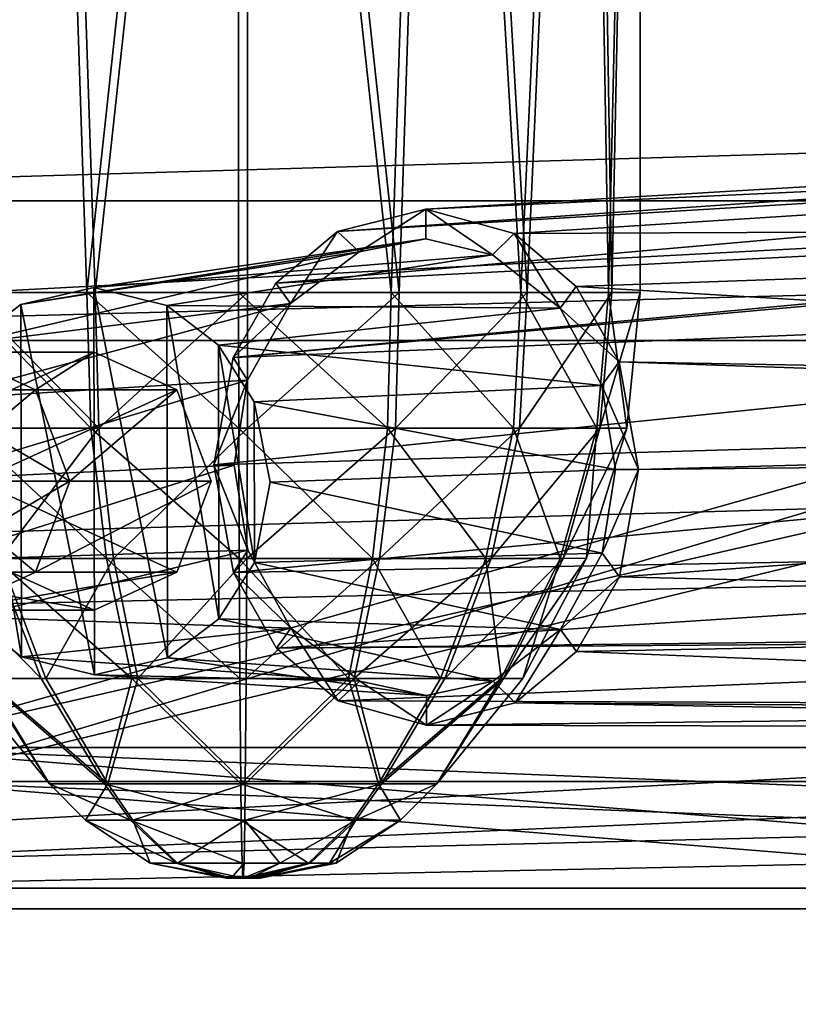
# Model space of a CAD drawing. Header units: metres. Extents: x 0 to 804, y -808 to 0.
# Tile 15 of 122: x 130 to 169, y -732 to -683. Entities that reach past the tile are written whole.
import ezdxf

# ---------------------------------------------------------------- set-up
doc = ezdxf.new("R2010")
doc.units = ezdxf.units.M

msp = doc.modelspace()

# ---------------------------------------------------------------- linework, layer by layer
at = {"layer": 'None012311'}
for points in [[(335.843445, -657.893982, 105.539024), (123.969986, -721.144897, 104.434975), (82.481255, -680.857727, 105.138191)], [(123.969986, -721.144897, 104.434975), (335.843445, -657.893982, 105.539024), (334.719879, -670.138, 105.325302)], [(84.22982, -682.522278, 108.109589), (122.238647, -719.43042, 107.465355), (337.947601, -658.335693, 108.531769)], [(122.238647, -719.43042, 107.465355), (336.859772, -670.190369, 108.324844), (337.947601, -658.335693, 108.531769)], [(122.238647, -719.43042, 107.465355), (322.483765, -719.43042, 107.465355), (336.859772, -670.190369, 108.324844)], [(322.483765, -721.144897, 104.434975), (123.969986, -721.144897, 104.434975), (334.719879, -670.138, 105.325302)], [(322.483765, -735.750671, 135.73291), (122.238647, -719.43042, 107.465355), (59.346073, -751.527832, 163.059708)], [(322.483765, -735.750671, 135.73291), (322.483765, -727.591248, 121.600327), (122.238647, -719.43042, 107.465355)], [(322.483765, -727.591248, 121.600327), (322.483765, -719.43042, 107.465355), (122.238647, -719.43042, 107.465355)], [(61.042992, -753.259888, 160.059708), (123.969986, -721.144897, 104.434975), (322.483765, -737.202393, 132.24733)], [(322.483765, -737.202393, 132.24733), (123.969986, -721.144897, 104.434975), (322.483765, -729.17334, 118.340668)], [(123.969986, -721.144897, 104.434975), (322.483765, -721.144897, 104.434975), (322.483765, -729.17334, 118.340668)]]:
    msp.add_3dface(points, dxfattribs=at)
at = {"layer": 'None012312'}
for points in [[(708.263794, -682.554504, 2138.76123), (692.430969, -666.464539, 2150.061035), (82.025421, -698.932068, 2125.520996)], [(82.025421, -698.932068, 2125.520996), (692.430969, -666.464539, 2150.061035), (95.76886, -682.554504, 2138.76123)], [(715.986511, -691.900879, 2127.664307), (88.046135, -691.900879, 2127.664307), (699.947571, -673.795959, 2141.555664)], [(88.046135, -691.900879, 2127.664307), (104.085083, -673.795959, 2141.555664), (699.947571, -673.795959, 2141.555664)], [(722.007263, -698.932068, 2125.520996), (708.263794, -682.554504, 2138.76123), (82.025421, -698.932068, 2125.520996)], [(64.490143, -726.510559, 2093.738037), (715.986511, -691.900879, 2127.664307), (729.516174, -710.105225, 2111.226807)], [(64.490143, -726.510559, 2093.738037), (74.516472, -710.105225, 2111.226807), (715.986511, -691.900879, 2127.664307)], [(74.516472, -710.105225, 2111.226807), (88.046135, -691.900879, 2127.664307), (715.986511, -691.900879, 2127.664307)], [(732.550354, -713.465515, 2112.023682), (722.007263, -698.932068, 2125.520996), (62.762112, -727.559082, 2097.012207)], [(62.762112, -727.559082, 2097.012207), (722.007263, -698.932068, 2125.520996), (71.482285, -713.465515, 2112.023682)], [(722.007263, -698.932068, 2125.520996), (82.025421, -698.932068, 2125.520996), (71.482285, -713.465515, 2112.023682)], [(739.542542, -726.510559, 2093.738037), (64.490143, -726.510559, 2093.738037), (729.516174, -710.105225, 2111.226807)], [(741.270569, -727.559082, 2097.012207), (732.550354, -713.465515, 2112.023682), (62.762112, -727.559082, 2097.012207)], [(54.185207, -749.625977, 2063.023926), (739.542542, -726.510559, 2093.738037), (746.359741, -741.070984, 2075.415527)], [(54.185207, -749.625977, 2063.023926), (57.672894, -741.070984, 2075.415527), (739.542542, -726.510559, 2093.738037)], [(57.672894, -741.070984, 2075.415527), (64.490143, -726.510559, 2093.738037), (739.542542, -726.510559, 2093.738037)], [(749.257568, -744.18219, 2076.154541), (741.270569, -727.559082, 2097.012207), (51.714352, -751.684326, 2065.280029)], [(51.714352, -751.684326, 2065.280029), (741.270569, -727.559082, 2097.012207), (54.775116, -744.18219, 2076.154541)], [(741.270569, -727.559082, 2097.012207), (62.762112, -727.559082, 2097.012207), (54.775116, -744.18219, 2076.154541)]]:
    msp.add_3dface(points, dxfattribs=at)
at = {"layer": 'None012313'}
for points in [[(130.665421, -701.411743, 1807.225464), (126.789413, -701.411194, 1797.572876), (126.499825, -699.507385, 1809.167969)], [(130.665421, -701.411743, 1807.225464), (126.499825, -699.507385, 1809.167969), (133.612717, -699.507385, 1824.421631)], [(133.612717, -699.507385, 1824.421631), (126.499825, -699.507385, 1809.167969), (129.446854, -701.411072, 1826.364136)], [(137.778305, -701.411743, 1822.479126), (133.612717, -699.507385, 1824.421631), (129.446854, -701.411072, 1826.364136)], [(137.778305, -701.411743, 1822.479126), (130.665421, -701.411743, 1807.225464), (133.612717, -699.507385, 1824.421631)], [(128.123657, -703.519958, 1797.119995), (126.789413, -701.411194, 1797.572876), (130.665421, -701.411743, 1807.225464)], [(127.72126, -706.007385, 1827.168823), (137.778305, -701.411743, 1822.479126), (129.446854, -701.411072, 1826.364136)], [(139.503265, -706.007385, 1821.674805), (137.778305, -701.411743, 1822.479126), (127.72126, -706.007385, 1827.168823)], [(132.390366, -706.007385, 1806.421143), (128.123657, -703.519958, 1797.119995), (130.665421, -701.411743, 1807.225464)], [(132.390366, -706.007385, 1806.421143), (130.665421, -701.411743, 1807.225464), (137.778305, -701.411743, 1822.479126)], [(139.503265, -706.007385, 1821.674805), (132.390366, -706.007385, 1806.421143), (137.778305, -701.411743, 1822.479126)], [(132.390366, -706.007385, 1806.421143), (128.592194, -706.007385, 1796.960938), (128.123657, -703.519958, 1797.119995)], [(137.778305, -710.603088, 1822.479126), (139.503265, -706.007385, 1821.674805), (127.72126, -706.007385, 1827.168823)], [(127.72126, -706.007385, 1827.168823), (129.446854, -710.60376, 1826.364136), (137.778305, -710.603088, 1822.479126)], [(128.592194, -706.007385, 1796.960938), (132.390366, -706.007385, 1806.421143), (128.123657, -708.494873, 1797.119995)], [(132.390366, -706.007385, 1806.421143), (130.665421, -710.603088, 1807.225464), (128.123657, -708.494873, 1797.119995)], [(132.390366, -706.007385, 1806.421143), (139.503265, -706.007385, 1821.674805), (130.665421, -710.603088, 1807.225464)], [(139.503265, -706.007385, 1821.674805), (137.778305, -710.603088, 1822.479126), (130.665421, -710.603088, 1807.225464)], [(128.123657, -708.494873, 1797.119995), (130.665421, -710.603088, 1807.225464), (126.789413, -710.603638, 1797.572876)], [(126.499825, -712.507385, 1809.167969), (133.612717, -712.507385, 1824.421631), (122.333961, -710.60376, 1811.110474)], [(133.612717, -712.507385, 1824.421631), (129.446854, -710.60376, 1826.364136), (122.333961, -710.60376, 1811.110474)], [(130.665421, -710.603088, 1807.225464), (126.499825, -712.507385, 1809.167969), (126.789413, -710.603638, 1797.572876)], [(130.665421, -710.603088, 1807.225464), (137.778305, -710.603088, 1822.479126), (126.499825, -712.507385, 1809.167969)], [(137.778305, -710.603088, 1822.479126), (133.612717, -712.507385, 1824.421631), (126.499825, -712.507385, 1809.167969)], [(129.446854, -710.60376, 1826.364136), (133.612717, -712.507385, 1824.421631), (137.778305, -710.603088, 1822.479126)]]:
    msp.add_3dface(points, dxfattribs=at)
at = {"layer": 'None012317'}
for points in [[(229.525818, -688.406677, 1984.93042), (233.452881, -687.412903, 1980.641113), (145.854828, -693.444214, 1863.620483)], [(145.854828, -693.444214, 1863.620483), (233.452881, -687.412903, 1980.641113), (150.306839, -692.312256, 1860.515137)], [(233.452881, -687.412903, 1980.641113), (236.681641, -688.309814, 1976.568481), (150.306839, -692.312256, 1860.515137)], [(225.597137, -691.817017, 1988.638184), (229.525818, -688.406677, 1984.93042), (142.755768, -696.032898, 1865.817383)], [(142.755768, -696.032898, 1865.817383), (229.525818, -688.406677, 1984.93042), (145.854828, -693.444214, 1863.620483)], [(150.306839, -692.312256, 1860.515137), (236.681641, -688.309814, 1976.568481), (236.691864, -688.312744, 1976.567383)], [(150.306839, -692.312256, 1860.515137), (236.691864, -688.312744, 1976.567383), (154.762573, -693.544983, 1857.453491)], [(236.691864, -688.312744, 1976.567383), (244.518127, -693.153625, 1975.448486), (154.762573, -693.544983, 1857.453491)], [(225.323944, -692.182739, 1988.878296), (225.597137, -691.817017, 1988.638184), (140.602432, -699.783997, 1867.381958)], [(140.602432, -699.783997, 1867.381958), (225.597137, -691.817017, 1988.638184), (142.755768, -696.032898, 1865.817383)], [(225.401718, -696.414307, 1994.23645), (225.323944, -692.182739, 1988.878296), (140.602432, -699.783997, 1867.381958)], [(145.854828, -693.444214, 1863.620483), (150.306839, -692.312256, 1860.515137), (146.952835, -694.467041, 1862.880127)], [(150.306839, -692.312256, 1860.515137), (150.308929, -693.812012, 1860.543091), (146.952835, -694.467041, 1862.880127)], [(150.308929, -693.812012, 1860.543091), (150.306839, -692.312256, 1860.515137), (153.669891, -694.610107, 1858.231079)], [(150.306839, -692.312256, 1860.515137), (154.762573, -693.544983, 1857.453491), (153.669891, -694.610107, 1858.231079)], [(154.762573, -693.544983, 1857.453491), (244.518127, -693.153625, 1975.448486), (157.872528, -696.207642, 1855.351807)], [(244.518127, -693.153625, 1975.448486), (248.205765, -701.594238, 1974.769409), (157.872528, -696.207642, 1855.351807)], [(142.755768, -696.032898, 1865.817383), (145.854828, -693.444214, 1863.620483), (143.488815, -697.057556, 1865.329712)], [(145.854828, -693.444214, 1863.620483), (146.952835, -694.467041, 1862.880127), (143.488815, -697.057556, 1865.329712)], [(153.669891, -694.610107, 1858.231079), (154.762573, -693.544983, 1857.453491), (157.064499, -697.298157, 1855.932617)], [(154.762573, -693.544983, 1857.453491), (157.872528, -696.207642, 1855.351807), (157.064499, -697.298157, 1855.932617)], [(133.597427, -696.255554, 1824.241455), (129.923996, -697.107971, 1825.947632), (150.308929, -693.812012, 1860.543091)], [(129.923996, -697.107971, 1825.947632), (146.952835, -694.467041, 1862.880127), (150.308929, -693.812012, 1860.543091)], [(150.308929, -693.812012, 1860.543091), (153.669891, -694.610107, 1858.231079), (133.597427, -696.255554, 1824.241455)], [(129.923996, -697.107971, 1825.947632), (127.335197, -699.068848, 1827.176147), (146.952835, -694.467041, 1862.880127)], [(127.335197, -699.068848, 1827.176147), (143.488815, -697.057556, 1865.329712), (146.952835, -694.467041, 1862.880127)], [(153.669891, -694.610107, 1858.231079), (137.273544, -697.159302, 1822.567749), (133.597427, -696.255554, 1824.241455)], [(153.669891, -694.610107, 1858.231079), (157.064499, -697.298157, 1855.932617), (137.273544, -697.159302, 1822.567749)], [(142.755768, -696.032898, 1865.817383), (143.488815, -697.057556, 1865.329712), (140.602432, -699.783997, 1867.381958)], [(157.064499, -697.298157, 1855.932617), (157.872528, -696.207642, 1855.351807), (160.034149, -700.003845, 1853.928955)], [(157.872528, -696.207642, 1855.351807), (248.205765, -701.594238, 1974.769409), (160.034149, -700.003845, 1853.928955)], [(133.597427, -696.255554, 1824.241455), (133.62709, -715.759277, 1824.602173), (129.923996, -697.107971, 1825.947632)], [(137.273544, -697.159302, 1822.567749), (137.299957, -714.907166, 1822.89624), (133.597427, -696.255554, 1824.241455)], [(137.299957, -714.907166, 1822.89624), (133.62709, -715.759277, 1824.602173), (133.597427, -696.255554, 1824.241455)], [(225.390991, -702.681396, 1996.715332), (225.401718, -696.414307, 1994.23645), (139.638443, -705.189453, 1868.155151)], [(225.401718, -696.414307, 1994.23645), (140.602432, -699.783997, 1867.381958), (139.638443, -705.189453, 1868.155151)], [(127.335197, -699.068848, 1827.176147), (125.542633, -701.907288, 1828.055298), (143.488815, -697.057556, 1865.329712)], [(125.542633, -701.907288, 1828.055298), (141.335602, -700.92627, 1866.896484), (143.488815, -697.057556, 1865.329712)], [(129.923996, -697.107971, 1825.947632), (129.951553, -714.855835, 1826.275635), (127.335197, -699.068848, 1827.176147)], [(133.62709, -715.759277, 1824.602173), (129.951553, -714.855835, 1826.275635), (129.923996, -697.107971, 1825.947632)], [(157.064499, -697.298157, 1855.932617), (139.868362, -699.156372, 1821.412354), (137.273544, -697.159302, 1822.567749)], [(139.868362, -699.156372, 1821.412354), (139.886383, -712.949219, 1821.668823), (137.273544, -697.159302, 1822.567749)], [(139.886383, -712.949219, 1821.668823), (137.299957, -714.907166, 1822.89624), (137.273544, -697.159302, 1822.567749)], [(143.488815, -697.057556, 1865.329712), (141.335602, -700.92627, 1866.896484), (140.602432, -699.783997, 1867.381958)], [(157.064499, -697.298157, 1855.932617), (159.176788, -701.188599, 1854.545898), (139.868362, -699.156372, 1821.412354)], [(157.064499, -697.298157, 1855.932617), (160.034149, -700.003845, 1853.928955), (159.176788, -701.188599, 1854.545898)], [(129.951553, -714.855835, 1826.275635), (127.359116, -712.861694, 1827.429932), (127.335197, -699.068848, 1827.176147)], [(159.176788, -701.188599, 1854.545898), (141.669586, -702.019897, 1820.638794), (139.868362, -699.156372, 1821.412354)], [(141.669586, -702.019897, 1820.638794), (141.681625, -710.108154, 1820.788452), (139.868362, -699.156372, 1821.412354)], [(141.681625, -710.108154, 1820.788452), (139.886383, -712.949219, 1821.668823), (139.868362, -699.156372, 1821.412354)], [(140.602432, -699.783997, 1867.381958), (141.335602, -700.92627, 1866.896484), (139.638443, -705.189453, 1868.155151)], [(160.034149, -700.003845, 1853.928955), (161.014374, -705.430603, 1853.356201), (159.176788, -701.188599, 1854.545898)], [(248.205765, -701.594238, 1974.769409), (248.423096, -703.048401, 1974.97876), (160.034149, -700.003845, 1853.928955)], [(160.034149, -700.003845, 1853.928955), (248.423096, -703.048401, 1974.97876), (161.014374, -705.430603, 1853.356201)], [(125.542633, -701.907288, 1828.055298), (124.751022, -705.94574, 1828.496948), (141.335602, -700.92627, 1866.896484)], [(124.751022, -705.94574, 1828.496948), (140.651352, -705.201355, 1867.453979), (141.335602, -700.92627, 1866.896484)], [(141.335602, -700.92627, 1866.896484), (140.651352, -705.201355, 1867.453979), (139.638443, -705.189453, 1868.155151)], [(159.176788, -701.188599, 1854.545898), (159.853622, -705.41803, 1854.15979), (141.669586, -702.019897, 1820.638794)], [(159.176788, -701.188599, 1854.545898), (161.014374, -705.430603, 1853.356201), (159.853622, -705.41803, 1854.15979)], [(159.853622, -705.41803, 1854.15979), (142.473495, -706.06958, 1820.34668), (141.669586, -702.019897, 1820.638794)], [(141.669586, -702.019897, 1820.638794), (142.473495, -706.06958, 1820.34668), (141.681625, -710.108154, 1820.788452)], [(139.638443, -705.189453, 1868.155151), (140.618912, -710.616821, 1867.582275), (225.390991, -702.681396, 1996.715332)], [(140.618912, -710.616821, 1867.582275), (225.420898, -709.031799, 1994.4729), (225.390991, -702.681396, 1996.715332)], [(161.014374, -705.430603, 1853.356201), (248.423096, -703.048401, 1974.97876), (248.210205, -704.509949, 1974.823364)], [(160.050613, -710.835449, 1854.129272), (248.210205, -704.509949, 1974.823364), (244.548203, -712.930847, 1975.814331)], [(160.050613, -710.835449, 1854.129272), (161.014374, -705.430603, 1853.356201), (248.210205, -704.509949, 1974.823364)], [(124.751022, -705.94574, 1828.496948), (125.555199, -709.995544, 1828.204712), (140.651352, -705.201355, 1867.453979)], [(125.555199, -709.995544, 1828.204712), (141.348953, -709.492188, 1867.054688), (140.651352, -705.201355, 1867.453979)], [(139.638443, -705.189453, 1868.155151), (140.651352, -705.201355, 1867.453979), (141.348953, -709.492188, 1867.054688)], [(140.618912, -710.616821, 1867.582275), (139.638443, -705.189453, 1868.155151), (141.348953, -709.492188, 1867.054688)], [(159.853622, -705.41803, 1854.15979), (159.189362, -709.632202, 1854.702148), (142.473495, -706.06958, 1820.34668)], [(161.014374, -705.430603, 1853.356201), (159.189362, -709.632202, 1854.702148), (159.853622, -705.41803, 1854.15979)], [(161.014374, -705.430603, 1853.356201), (160.050613, -710.835449, 1854.129272), (159.189362, -709.632202, 1854.702148)], [(159.189362, -709.632202, 1854.702148), (141.681625, -710.108154, 1820.788452), (142.473495, -706.06958, 1820.34668)], [(140.618912, -710.616821, 1867.582275), (142.783707, -714.416626, 1866.157349), (225.420898, -709.031799, 1994.4729)], [(142.783707, -714.416626, 1866.157349), (225.356308, -713.46283, 1989.271851), (225.420898, -709.031799, 1994.4729)], [(125.555199, -709.995544, 1828.204712), (127.359116, -712.861694, 1827.429932), (141.348953, -709.492188, 1867.054688)], [(127.359116, -712.861694, 1827.429932), (143.514175, -713.40918, 1865.631714), (141.348953, -709.492188, 1867.054688)], [(143.514175, -713.40918, 1865.631714), (140.618912, -710.616821, 1867.582275), (141.348953, -709.492188, 1867.054688)], [(159.189362, -709.632202, 1854.702148), (157.088486, -713.474854, 1856.2323), (141.681625, -710.108154, 1820.788452)], [(160.050613, -710.835449, 1854.129272), (157.088486, -713.474854, 1856.2323), (159.189362, -709.632202, 1854.702148)], [(157.088486, -713.474854, 1856.2323), (139.886383, -712.949219, 1821.668823), (141.681625, -710.108154, 1820.788452)], [(142.783707, -714.416626, 1866.157349), (140.618912, -710.616821, 1867.582275), (143.514175, -713.40918, 1865.631714)], [(160.050613, -710.835449, 1854.129272), (157.900467, -714.583069, 1855.69165), (157.088486, -713.474854, 1856.2323)], [(157.900467, -714.583069, 1855.69165), (160.050613, -710.835449, 1854.129272), (244.548203, -712.930847, 1975.814331)], [(127.359116, -712.861694, 1827.429932), (129.951553, -714.855835, 1826.275635), (143.514175, -713.40918, 1865.631714)], [(153.701904, -716.08606, 1858.628662), (137.299957, -714.907166, 1822.89624), (139.886383, -712.949219, 1821.668823)], [(157.088486, -713.474854, 1856.2323), (153.701904, -716.08606, 1858.628662), (139.886383, -712.949219, 1821.668823)], [(157.900467, -714.583069, 1855.69165), (244.548203, -712.930847, 1975.814331), (236.736618, -717.750793, 1977.111816)], [(129.951553, -714.855835, 1826.275635), (146.985245, -716.076843, 1863.280029), (143.514175, -713.40918, 1865.631714)], [(145.890762, -717.075317, 1864.057495), (142.783707, -714.416626, 1866.157349), (143.514175, -713.40918, 1865.631714)], [(225.356308, -713.46283, 1989.271851), (142.783707, -714.416626, 1866.157349), (225.630615, -713.836304, 1989.04541)], [(145.890762, -717.075317, 1864.057495), (143.514175, -713.40918, 1865.631714), (146.985245, -716.076843, 1863.280029)], [(157.088486, -713.474854, 1856.2323), (154.798508, -717.175598, 1857.890503), (153.701904, -716.08606, 1858.628662)], [(157.900467, -714.583069, 1855.69165), (154.798508, -717.175598, 1857.890503), (157.088486, -713.474854, 1856.2323)], [(142.783707, -714.416626, 1866.157349), (145.890762, -717.075317, 1864.057495), (225.630615, -713.836304, 1989.04541)], [(225.630615, -713.836304, 1989.04541), (145.890762, -717.075317, 1864.057495), (229.569855, -717.369507, 1985.466064)], [(154.798508, -717.175598, 1857.890503), (157.900467, -714.583069, 1855.69165), (236.736618, -717.750793, 1977.111816)], [(129.951553, -714.855835, 1826.275635), (133.62709, -715.759277, 1824.602173), (146.985245, -716.076843, 1863.280029)], [(150.343903, -716.808044, 1860.968384), (133.62709, -715.759277, 1824.602173), (137.299957, -714.907166, 1822.89624)], [(153.701904, -716.08606, 1858.628662), (150.343903, -716.808044, 1860.968384), (137.299957, -714.907166, 1822.89624)], [(133.62709, -715.759277, 1824.602173), (150.343903, -716.808044, 1860.968384), (146.985245, -716.076843, 1863.280029)], [(150.346375, -718.3078, 1860.995972), (145.890762, -717.075317, 1864.057495), (146.985245, -716.076843, 1863.280029)], [(150.346375, -718.3078, 1860.995972), (146.985245, -716.076843, 1863.280029), (150.343903, -716.808044, 1860.968384)], [(153.701904, -716.08606, 1858.628662), (150.346375, -718.3078, 1860.995972), (150.343903, -716.808044, 1860.968384)], [(154.798508, -717.175598, 1857.890503), (150.346375, -718.3078, 1860.995972), (153.701904, -716.08606, 1858.628662)], [(145.890762, -717.075317, 1864.057495), (150.346375, -718.3078, 1860.995972), (229.569855, -717.369507, 1985.466064)], [(150.346375, -718.3078, 1860.995972), (154.798508, -717.175598, 1857.890503), (233.500168, -718.509277, 1981.216187)], [(229.569855, -717.369507, 1985.466064), (150.346375, -718.3078, 1860.995972), (233.500168, -718.509277, 1981.216187)], [(233.500168, -718.509277, 1981.216187), (154.798508, -717.175598, 1857.890503), (236.72641, -717.753723, 1977.113037)], [(154.798508, -717.175598, 1857.890503), (236.736618, -717.750793, 1977.111816), (236.72641, -717.753723, 1977.113037)]]:
    msp.add_3dface(points, dxfattribs=at)
at = {"layer": 'None012325'}
for points in [[(123.677353, -626.007385, 1832.561157), (130.916031, -626.007385, 1825.159668), (126.809517, -696.509949, 1828.383911)], [(127.123978, -696.509949, 1856.666382), (131.301102, -626.007385, 1859.798584), (123.899666, -626.007385, 1852.559937)], [(126.809517, -696.509949, 1828.383911), (130.916031, -626.007385, 1825.159668), (133.249374, -696.509949, 1823.976563)], [(127.123978, -696.509949, 1856.666382), (133.660187, -696.509949, 1860.929443), (131.301102, -626.007385, 1859.798584)], [(130.916031, -626.007385, 1825.159668), (140.885635, -626.007385, 1822.369263), (133.249374, -696.509949, 1823.976563)], [(133.660187, -696.509949, 1860.929443), (141.330261, -626.007385, 1862.366699), (131.301102, -626.007385, 1859.798584)], [(133.249374, -696.509949, 1823.976563), (140.885635, -626.007385, 1822.369263), (140.885635, -696.509949, 1822.369263)], [(133.660187, -696.509949, 1860.929443), (141.330276, -696.509949, 1862.366699), (141.330261, -626.007385, 1862.366699)], [(140.885635, -626.007385, 1822.369263), (148.55574, -696.509949, 1823.806519), (140.885635, -696.509949, 1822.369263)], [(140.885635, -626.007385, 1822.369263), (150.914795, -626.007385, 1824.937378), (148.55574, -696.509949, 1823.806519)], [(141.330276, -696.509949, 1862.366699), (148.966507, -696.509949, 1860.759277), (141.330261, -626.007385, 1862.366699)], [(141.330261, -626.007385, 1862.366699), (148.966507, -696.509949, 1860.759277), (151.299866, -626.007385, 1859.576294)], [(150.914795, -626.007385, 1824.937378), (155.09198, -696.509949, 1828.06958), (148.55574, -696.509949, 1823.806519)], [(148.966507, -696.509949, 1860.759277), (155.406372, -696.509949, 1856.351929), (151.299866, -626.007385, 1859.576294)], [(150.914795, -626.007385, 1824.937378), (158.316223, -626.007385, 1832.176025), (155.09198, -696.509949, 1828.06958)], [(151.299866, -626.007385, 1859.576294), (155.406372, -696.509949, 1856.351929), (158.538544, -626.007385, 1852.174805)], [(158.316223, -626.007385, 1832.176025), (159.499283, -696.509949, 1834.509399), (155.09198, -696.509949, 1828.06958)], [(155.406372, -696.509949, 1856.351929), (159.669418, -696.509949, 1849.815796), (158.538544, -626.007385, 1852.174805)], [(158.316223, -626.007385, 1832.176025), (161.10672, -626.007385, 1842.14563), (159.499283, -696.509949, 1834.509399)], [(158.538544, -626.007385, 1852.174805), (159.669418, -696.509949, 1849.815796), (161.10672, -626.007385, 1842.14563)], [(161.10672, -626.007385, 1842.14563), (161.10672, -696.509949, 1842.14563), (159.499283, -696.509949, 1834.509399)], [(159.669418, -696.509949, 1849.815796), (161.10672, -696.509949, 1842.14563), (161.10672, -626.007385, 1842.14563)], [(127.187576, -703.338074, 1828.95874), (126.809517, -696.509949, 1828.383911), (133.442795, -703.338074, 1824.668335)], [(126.809517, -696.509949, 1828.383911), (133.249374, -696.509949, 1823.976563), (133.442795, -703.338074, 1824.668335)], [(133.660187, -696.509949, 1860.929443), (127.123978, -696.509949, 1856.666382), (133.838196, -703.338074, 1860.233643)], [(133.838196, -703.338074, 1860.233643), (127.123978, -696.509949, 1856.666382), (127.489166, -703.338074, 1856.083252)], [(133.442795, -703.338074, 1824.668335), (133.249374, -696.509949, 1823.976563), (140.893097, -703.338074, 1823.041748)], [(133.249374, -696.509949, 1823.976563), (140.885635, -696.509949, 1822.369263), (140.893097, -703.338074, 1823.041748)], [(141.330276, -696.509949, 1862.366699), (133.660187, -696.509949, 1860.929443), (133.838196, -703.338074, 1860.233643)], [(141.330276, -696.509949, 1862.366699), (133.838196, -703.338074, 1860.233643), (141.322815, -703.338074, 1861.694214)], [(140.893097, -703.338074, 1823.041748), (140.885635, -696.509949, 1822.369263), (148.377701, -703.338074, 1824.502319)], [(140.885635, -696.509949, 1822.369263), (148.55574, -696.509949, 1823.806519), (148.377701, -703.338074, 1824.502319)], [(148.966507, -696.509949, 1860.759277), (141.322815, -703.338074, 1861.694214), (148.773102, -703.338074, 1860.067627)], [(148.966507, -696.509949, 1860.759277), (141.330276, -696.509949, 1862.366699), (141.322815, -703.338074, 1861.694214)], [(148.377701, -703.338074, 1824.502319), (148.55574, -696.509949, 1823.806519), (154.726761, -703.338074, 1828.652588)], [(148.55574, -696.509949, 1823.806519), (155.09198, -696.509949, 1828.06958), (154.726761, -703.338074, 1828.652588)], [(155.406372, -696.509949, 1856.351929), (148.773102, -703.338074, 1860.067627), (155.028305, -703.338074, 1855.7771)], [(155.406372, -696.509949, 1856.351929), (148.966507, -696.509949, 1860.759277), (148.773102, -703.338074, 1860.067627)], [(154.726761, -703.338074, 1828.652588), (155.09198, -696.509949, 1828.06958), (158.909225, -703.338074, 1834.84082)], [(159.669418, -696.509949, 1849.815796), (155.028305, -703.338074, 1855.7771), (159.072159, -703.338074, 1849.497437)], [(159.669418, -696.509949, 1849.815796), (155.406372, -696.509949, 1856.351929), (155.028305, -703.338074, 1855.7771)], [(155.09198, -696.509949, 1828.06958), (159.499283, -696.509949, 1834.509399), (158.909225, -703.338074, 1834.84082)], [(158.909225, -703.338074, 1834.84082), (159.499283, -696.509949, 1834.509399), (160.419724, -703.334778, 1842.15332)], [(161.10672, -696.509949, 1842.14563), (159.669418, -696.509949, 1849.815796), (159.072159, -703.338074, 1849.497437)], [(159.072159, -703.338074, 1849.497437), (160.419724, -703.334778, 1842.15332), (161.10672, -696.509949, 1842.14563)], [(159.499283, -696.509949, 1834.509399), (161.10672, -696.509949, 1842.14563), (160.419724, -703.334778, 1842.15332)], [(133.442795, -703.338074, 1824.668335), (134.232697, -709.90387, 1826.49231), (127.187576, -703.338074, 1828.95874)], [(134.232697, -709.90387, 1826.49231), (128.62207, -709.90387, 1830.340576), (127.187576, -703.338074, 1828.95874)], [(127.489166, -703.338074, 1856.083252), (128.892578, -709.90387, 1854.669922), (133.838196, -703.338074, 1860.233643)], [(133.838196, -703.338074, 1860.233643), (128.892578, -709.90387, 1854.669922), (134.587341, -709.90387, 1858.392578)], [(140.893097, -703.338074, 1823.041748), (140.915237, -709.90387, 1825.033325), (133.442795, -703.338074, 1824.668335)], [(140.915237, -709.90387, 1825.033325), (134.232697, -709.90387, 1826.49231), (133.442795, -703.338074, 1824.668335)], [(141.322815, -703.338074, 1861.694214), (133.838196, -703.338074, 1860.233643), (134.587341, -709.90387, 1858.392578)], [(141.322815, -703.338074, 1861.694214), (134.587341, -709.90387, 1858.392578), (141.300674, -709.90387, 1859.702637)], [(148.377701, -703.338074, 1824.502319), (147.628555, -709.90387, 1826.343384), (140.893097, -703.338074, 1823.041748)], [(147.628555, -709.90387, 1826.343384), (140.915237, -709.90387, 1825.033325), (140.893097, -703.338074, 1823.041748)], [(148.773102, -703.338074, 1860.067627), (141.300674, -709.90387, 1859.702637), (147.9832, -709.90387, 1858.243652)], [(148.773102, -703.338074, 1860.067627), (141.322815, -703.338074, 1861.694214), (141.300674, -709.90387, 1859.702637)], [(153.323349, -709.90387, 1830.06604), (147.628555, -709.90387, 1826.343384), (148.377701, -703.338074, 1824.502319)], [(155.028305, -703.338074, 1855.7771), (147.9832, -709.90387, 1858.243652), (153.593811, -709.90387, 1854.395264)], [(155.028305, -703.338074, 1855.7771), (148.773102, -703.338074, 1860.067627), (147.9832, -709.90387, 1858.243652)], [(154.726761, -703.338074, 1828.652588), (153.323349, -709.90387, 1830.06604), (148.377701, -703.338074, 1824.502319)], [(157.074814, -709.90387, 1835.616577), (153.323349, -709.90387, 1830.06604), (154.726761, -703.338074, 1828.652588)], [(159.072159, -703.338074, 1849.497437), (155.028305, -703.338074, 1855.7771), (153.593811, -709.90387, 1854.395264)], [(153.593811, -709.90387, 1854.395264), (157.220947, -709.90387, 1848.762817), (159.072159, -703.338074, 1849.497437)], [(158.909225, -703.338074, 1834.84082), (157.074814, -709.90387, 1835.616577), (154.726761, -703.338074, 1828.652588)], [(158.399002, -709.885803, 1842.175781), (157.074814, -709.90387, 1835.616577), (158.909225, -703.338074, 1834.84082)], [(157.220947, -709.90387, 1848.762817), (160.419724, -703.334778, 1842.15332), (159.072159, -703.338074, 1849.497437)], [(158.399002, -709.885803, 1842.175781), (160.419724, -703.334778, 1842.15332), (157.220947, -709.90387, 1848.762817)], [(160.419724, -703.334778, 1842.15332), (158.399002, -709.885803, 1842.175781), (158.909225, -703.338074, 1834.84082)], [(128.62207, -709.90387, 1830.340576), (130.951569, -715.954895, 1832.584595), (124.994919, -709.90387, 1835.973145)], [(130.951569, -715.954895, 1832.584595), (128.001144, -715.954895, 1837.16626), (124.994919, -709.90387, 1835.973145)], [(131.171616, -715.954895, 1852.374756), (128.892578, -709.90387, 1854.669922), (128.120087, -715.954895, 1847.859741)], [(134.232697, -709.90387, 1826.49231), (135.515411, -715.954895, 1829.454224), (128.62207, -709.90387, 1830.340576)], [(135.515411, -715.954895, 1829.454224), (130.951569, -715.954895, 1832.584595), (128.62207, -709.90387, 1830.340576)], [(134.587341, -709.90387, 1858.392578), (128.892578, -709.90387, 1854.669922), (131.171616, -715.954895, 1852.374756)], [(134.587341, -709.90387, 1858.392578), (131.171616, -715.954895, 1852.374756), (135.803894, -715.954895, 1855.402832)], [(140.915237, -709.90387, 1825.033325), (140.951187, -715.954895, 1828.267456), (134.232697, -709.90387, 1826.49231)], [(140.951187, -715.954895, 1828.267456), (135.515411, -715.954895, 1829.454224), (134.232697, -709.90387, 1826.49231)], [(141.300674, -709.90387, 1859.702637), (134.587341, -709.90387, 1858.392578), (135.803894, -715.954895, 1855.402832)], [(141.300674, -709.90387, 1859.702637), (135.803894, -715.954895, 1855.402832), (141.264709, -715.954895, 1856.468506)], [(147.628555, -709.90387, 1826.343384), (146.412003, -715.954895, 1829.33313), (140.915237, -709.90387, 1825.033325)], [(146.412003, -715.954895, 1829.33313), (140.951187, -715.954895, 1828.267456), (140.915237, -709.90387, 1825.033325)], [(147.9832, -709.90387, 1858.243652), (141.264709, -715.954895, 1856.468506), (146.700485, -715.954895, 1855.281738)], [(147.9832, -709.90387, 1858.243652), (141.300674, -709.90387, 1859.702637), (141.264709, -715.954895, 1856.468506)], [(151.044312, -715.954895, 1832.361206), (146.412003, -715.954895, 1829.33313), (147.628555, -709.90387, 1826.343384)], [(153.593811, -709.90387, 1854.395264), (147.9832, -709.90387, 1858.243652), (146.700485, -715.954895, 1855.281738)], [(146.700485, -715.954895, 1855.281738), (151.264313, -715.954895, 1852.151367), (153.593811, -709.90387, 1854.395264)], [(153.323349, -709.90387, 1830.06604), (151.044312, -715.954895, 1832.361206), (147.628555, -709.90387, 1826.343384)], [(154.095856, -715.954895, 1836.876099), (151.044312, -715.954895, 1832.361206), (153.323349, -709.90387, 1830.06604)], [(151.264313, -715.954895, 1852.151367), (157.220947, -709.90387, 1848.762817), (153.593811, -709.90387, 1854.395264)], [(154.214737, -715.954895, 1847.569702), (157.220947, -709.90387, 1848.762817), (151.264313, -715.954895, 1852.151367)], [(157.074814, -709.90387, 1835.616577), (154.095856, -715.954895, 1836.876099), (153.323349, -709.90387, 1830.06604)], [(155.195892, -715.947021, 1842.211304), (154.095856, -715.954895, 1836.876099), (157.074814, -709.90387, 1835.616577)], [(155.195892, -715.947021, 1842.211304), (158.399002, -709.885803, 1842.175781), (154.214737, -715.954895, 1847.569702)], [(158.399002, -709.885803, 1842.175781), (157.220947, -709.90387, 1848.762817), (154.214737, -715.954895, 1847.569702)], [(158.399002, -709.885803, 1842.175781), (155.195892, -715.947021, 1842.211304), (157.074814, -709.90387, 1835.616577)], [(127.007439, -715.954956, 1842.524658), (131.359818, -721.258667, 1842.476318), (128.120087, -715.954895, 1847.859741)], [(131.359818, -721.258667, 1842.476318), (127.007439, -715.954956, 1842.524658), (128.001144, -715.954895, 1837.16626)], [(134.138367, -721.258667, 1835.551636), (128.001144, -715.954895, 1837.16626), (130.951569, -715.954895, 1832.584595)], [(134.138367, -721.258667, 1835.551636), (131.359818, -721.258667, 1842.476318), (128.001144, -715.954895, 1837.16626)], [(128.120087, -715.954895, 1847.859741), (131.359818, -721.258667, 1842.476318), (134.291641, -721.258667, 1849.337524)], [(134.291641, -721.258667, 1849.337524), (131.171616, -715.954895, 1852.374756), (128.120087, -715.954895, 1847.859741)], [(135.515411, -715.954895, 1829.454224), (134.138367, -721.258667, 1835.551636), (130.951569, -715.954895, 1832.584595)], [(135.803894, -715.954895, 1855.402832), (131.171616, -715.954895, 1852.374756), (134.291641, -721.258667, 1849.337524)], [(140.999588, -721.258667, 1832.619873), (134.138367, -721.258667, 1835.551636), (135.515411, -715.954895, 1829.454224)], [(141.216324, -721.258667, 1852.116089), (135.803894, -715.954895, 1855.402832), (134.291641, -721.258667, 1849.337524)], [(140.951187, -715.954895, 1828.267456), (140.999588, -721.258667, 1832.619873), (135.515411, -715.954895, 1829.454224)], [(141.264709, -715.954895, 1856.468506), (135.803894, -715.954895, 1855.402832), (141.216324, -721.258667, 1852.116089)], [(140.999588, -721.258667, 1832.619873), (140.951187, -715.954895, 1828.267456), (146.412003, -715.954895, 1829.33313)], [(147.924286, -721.258667, 1835.398438), (140.999588, -721.258667, 1832.619873), (146.412003, -715.954895, 1829.33313)], [(146.700485, -715.954895, 1855.281738), (141.264709, -715.954895, 1856.468506), (141.216324, -721.258667, 1852.116089)], [(141.216324, -721.258667, 1852.116089), (148.07753, -721.258667, 1849.184326), (146.700485, -715.954895, 1855.281738)], [(147.924286, -721.258667, 1835.398438), (146.412003, -715.954895, 1829.33313), (151.044312, -715.954895, 1832.361206)], [(148.07753, -721.258667, 1849.184326), (151.264313, -715.954895, 1852.151367), (146.700485, -715.954895, 1855.281738)], [(150.856079, -721.258667, 1842.259644), (147.924286, -721.258667, 1835.398438), (154.095856, -715.954895, 1836.876099)], [(154.095856, -715.954895, 1836.876099), (147.924286, -721.258667, 1835.398438), (151.044312, -715.954895, 1832.361206)], [(151.264313, -715.954895, 1852.151367), (148.07753, -721.258667, 1849.184326), (154.214737, -715.954895, 1847.569702)], [(148.07753, -721.258667, 1849.184326), (150.856079, -721.258667, 1842.259644), (154.214737, -715.954895, 1847.569702)], [(154.214737, -715.954895, 1847.569702), (150.856079, -721.258667, 1842.259644), (155.195892, -715.947021, 1842.211304)], [(155.195892, -715.947021, 1842.211304), (150.856079, -721.258667, 1842.259644), (154.095856, -715.954895, 1836.876099)], [(131.359818, -721.258667, 1842.476318), (133.179504, -723.078491, 1842.456055), (134.291641, -721.258667, 1849.337524)], [(133.179504, -723.078491, 1842.456055), (131.359818, -721.258667, 1842.476318), (135.439407, -723.078491, 1836.824097)], [(131.359818, -721.258667, 1842.476318), (134.138367, -721.258667, 1835.551636), (135.439407, -723.078491, 1836.824097)], [(133.179504, -723.078491, 1842.456055), (135.564087, -723.078491, 1848.036499), (134.291641, -721.258667, 1849.337524)], [(135.439407, -723.078491, 1836.824097), (134.138367, -721.258667, 1835.551636), (141.019836, -723.078491, 1834.439575)], [(134.138367, -721.258667, 1835.551636), (140.999588, -721.258667, 1832.619873), (141.019836, -723.078491, 1834.439575)], [(134.291641, -721.258667, 1849.337524), (135.564087, -723.078491, 1848.036499), (141.216324, -721.258667, 1852.116089)], [(135.564087, -723.078491, 1848.036499), (141.196198, -723.078491, 1850.296387), (141.216324, -721.258667, 1852.116089)], [(141.019836, -723.078491, 1834.439575), (140.999588, -721.258667, 1832.619873), (146.651855, -723.078491, 1836.699463)], [(140.999588, -721.258667, 1832.619873), (147.924286, -721.258667, 1835.398438), (146.651855, -723.078491, 1836.699463)], [(141.216324, -721.258667, 1852.116089), (141.196198, -723.078491, 1850.296387), (148.07753, -721.258667, 1849.184326)], [(141.196198, -723.078491, 1850.296387), (146.77652, -723.078491, 1847.911865), (148.07753, -721.258667, 1849.184326)], [(146.651855, -723.078491, 1836.699463), (147.924286, -721.258667, 1835.398438), (149.036392, -723.078491, 1842.279785)], [(148.07753, -721.258667, 1849.184326), (146.77652, -723.078491, 1847.911865), (150.856079, -721.258667, 1842.259644)], [(146.77652, -723.078491, 1847.911865), (149.036392, -723.078491, 1842.279785), (150.856079, -721.258667, 1842.259644)], [(147.924286, -721.258667, 1835.398438), (150.856079, -721.258667, 1842.259644), (149.036392, -723.078491, 1842.279785)], [(135.564087, -723.078491, 1848.036499), (133.179504, -723.078491, 1842.456055), (136.423538, -725.246216, 1842.420044)], [(136.423538, -725.246216, 1842.420044), (133.179504, -723.078491, 1842.456055), (137.733871, -725.246216, 1839.117798)], [(133.179504, -723.078491, 1842.456055), (135.439407, -723.078491, 1836.824097), (137.733871, -725.246216, 1839.117798)], [(137.733871, -725.246216, 1839.117798), (135.439407, -723.078491, 1836.824097), (141.055832, -725.246216, 1837.683594)], [(135.439407, -723.078491, 1836.824097), (141.019836, -723.078491, 1834.439575), (141.055832, -725.246216, 1837.683594)], [(141.196198, -723.078491, 1850.296387), (135.564087, -723.078491, 1848.036499), (137.807022, -725.246216, 1845.692261)], [(137.807022, -725.246216, 1845.692261), (135.564087, -723.078491, 1848.036499), (136.423538, -725.246216, 1842.420044)], [(141.160065, -725.246216, 1847.052368), (141.196198, -723.078491, 1850.296387), (137.807022, -725.246216, 1845.692261)], [(141.055832, -725.246216, 1837.683594), (141.019836, -723.078491, 1834.439575), (144.408875, -725.246216, 1839.043579)], [(144.408875, -725.246216, 1839.043579), (141.019836, -723.078491, 1834.439575), (146.651855, -723.078491, 1836.699463)], [(141.196198, -723.078491, 1850.296387), (141.160065, -725.246216, 1847.052368), (142.965897, -725.246216, 1846.658081)], [(146.77652, -723.078491, 1847.911865), (141.196198, -723.078491, 1850.296387), (142.965897, -725.246216, 1846.658081)], [(146.77652, -723.078491, 1847.911865), (142.965897, -725.246216, 1846.658081), (144.482056, -725.246216, 1845.618164)], [(145.792343, -725.246216, 1842.315796), (144.408875, -725.246216, 1839.043579), (146.651855, -723.078491, 1836.699463)], [(145.462234, -725.246216, 1844.096069), (146.77652, -723.078491, 1847.911865), (144.482056, -725.246216, 1845.618164)], [(145.792343, -725.246216, 1842.315796), (149.036392, -723.078491, 1842.279785), (145.462234, -725.246216, 1844.096069)], [(149.036392, -723.078491, 1842.279785), (146.77652, -723.078491, 1847.911865), (145.462234, -725.246216, 1844.096069)], [(149.036392, -723.078491, 1842.279785), (145.792343, -725.246216, 1842.315796), (146.651855, -723.078491, 1836.699463)], [(136.423538, -725.246216, 1842.420044), (140.250137, -726.007385, 1842.377563), (137.807022, -725.246216, 1845.692261)], [(140.250137, -726.007385, 1842.377563), (136.423538, -725.246216, 1842.420044), (140.490204, -726.007385, 1841.772827)], [(136.423538, -725.246216, 1842.420044), (137.733871, -725.246216, 1839.117798), (140.490204, -726.007385, 1841.772827)], [(140.490204, -726.007385, 1841.772827), (137.733871, -725.246216, 1839.117798), (141.098404, -726.007385, 1841.510132)], [(137.733871, -725.246216, 1839.117798), (141.055832, -725.246216, 1837.683594), (141.098404, -726.007385, 1841.510132)], [(140.250137, -726.007385, 1842.377563), (140.503922, -726.007385, 1842.976929), (137.807022, -725.246216, 1845.692261)], [(137.807022, -725.246216, 1845.692261), (140.503922, -726.007385, 1842.976929), (141.160065, -725.246216, 1847.052368)], [(140.503922, -726.007385, 1842.976929), (141.117828, -726.007385, 1843.22583), (141.160065, -725.246216, 1847.052368)], [(141.098404, -726.007385, 1841.510132), (141.055832, -725.246216, 1837.683594), (144.408875, -725.246216, 1839.043579)], [(144.408875, -725.246216, 1839.043579), (141.712326, -726.007385, 1841.759277), (141.098404, -726.007385, 1841.510132)], [(141.160065, -725.246216, 1847.052368), (141.117828, -726.007385, 1843.22583), (142.965897, -725.246216, 1846.658081)], [(141.117828, -726.007385, 1843.22583), (141.449326, -726.007385, 1843.154907), (142.965897, -725.246216, 1846.658081)], [(142.965897, -725.246216, 1846.658081), (141.449326, -726.007385, 1843.154907), (144.482056, -725.246216, 1845.618164)], [(141.449326, -726.007385, 1843.154907), (141.85556, -726.007385, 1842.788574), (144.482056, -725.246216, 1845.618164)], [(141.965744, -726.007385, 1842.358398), (141.712326, -726.007385, 1841.759277), (144.408875, -725.246216, 1839.043579)], [(144.482056, -725.246216, 1845.618164), (141.85556, -726.007385, 1842.788574), (145.462234, -725.246216, 1844.096069)], [(141.85556, -726.007385, 1842.788574), (141.916245, -726.007385, 1842.655273), (145.462234, -725.246216, 1844.096069)], [(145.462234, -725.246216, 1844.096069), (141.916245, -726.007385, 1842.655273), (145.792343, -725.246216, 1842.315796)], [(141.916245, -726.007385, 1842.655273), (141.965744, -726.007385, 1842.358398), (145.792343, -725.246216, 1842.315796)], [(145.792343, -725.246216, 1842.315796), (141.965744, -726.007385, 1842.358398), (144.408875, -725.246216, 1839.043579)], [(140.490204, -726.007385, 1841.772827), (141.965744, -726.007385, 1842.358398), (140.250137, -726.007385, 1842.377563)], [(141.965744, -726.007385, 1842.358398), (141.916245, -726.007385, 1842.655273), (140.250137, -726.007385, 1842.377563)], [(140.250137, -726.007385, 1842.377563), (141.916245, -726.007385, 1842.655273), (140.503922, -726.007385, 1842.976929)], [(141.098404, -726.007385, 1841.510132), (141.712326, -726.007385, 1841.759277), (140.490204, -726.007385, 1841.772827)], [(141.712326, -726.007385, 1841.759277), (141.965744, -726.007385, 1842.358398), (140.490204, -726.007385, 1841.772827)], [(141.916245, -726.007385, 1842.655273), (141.85556, -726.007385, 1842.788574), (140.503922, -726.007385, 1842.976929)], [(140.503922, -726.007385, 1842.976929), (141.85556, -726.007385, 1842.788574), (141.449326, -726.007385, 1843.154907)], [(141.449326, -726.007385, 1843.154907), (141.117828, -726.007385, 1843.22583), (140.503922, -726.007385, 1842.976929)]]:
    msp.add_3dface(points, dxfattribs=at)

doc.saveas('drawing.dxf')
